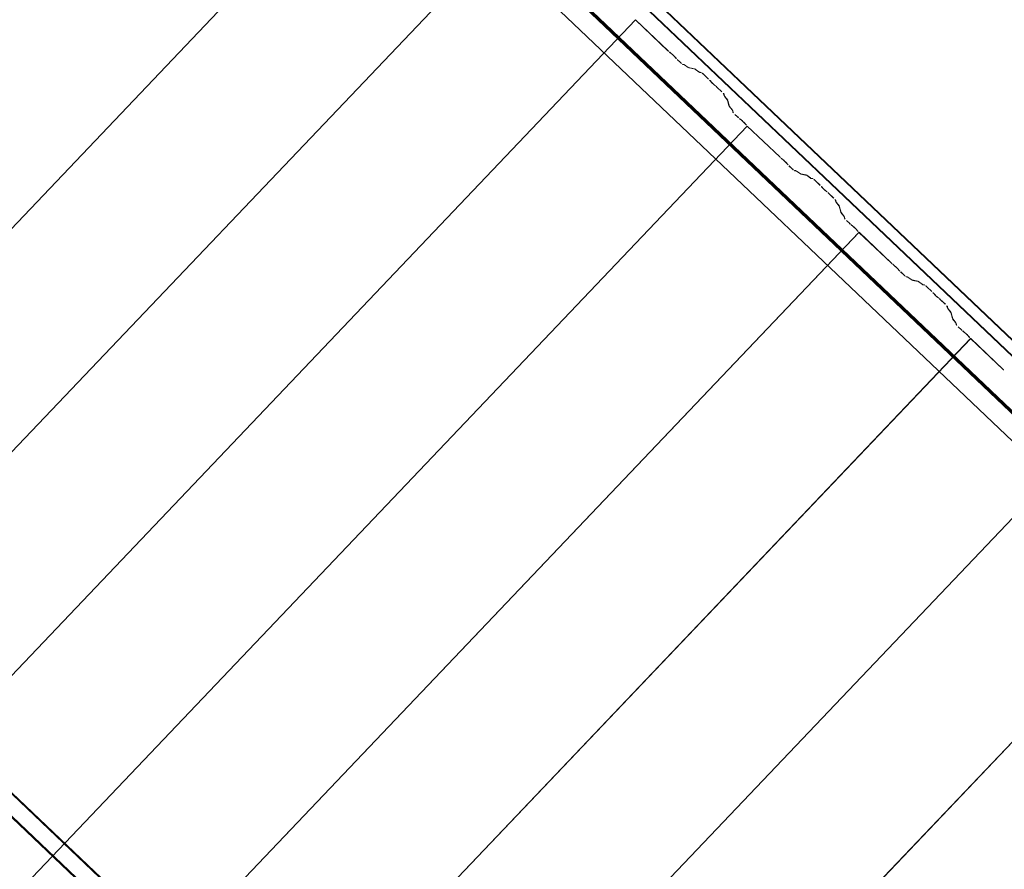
# Model space of a CAD drawing. Header units: metres. Extents: x 32343131.6 to 32343183.7, y 5699223.3 to 5699275.1.
# Tile 99 of 190: x 32343148.5 to 32343150.9, y 5699271.4 to 5699273.5. Entities that reach past the tile are written whole.
import ezdxf

# ---------------------------------------------------------------- set-up
doc = ezdxf.new("R2010")
doc.units = ezdxf.units.M
doc.layers.add('0-1', color=7, linetype='Continuous', lineweight=5)
for name, color, linetype, lineweight, true_color in [('A-ROOF-1', 7, 'Continuous', 5, 0xcccccc), ('E-POWR-CNDT-1', 5, 'Continuous', 70, 0x0000ff), ('S-BEAM-1', 7, 'Continuous', 5, 0xcccccc)]:
    doc.layers.add(name, color=color, linetype=linetype, lineweight=lineweight, true_color=true_color)

# ---------------------------------------------------------------- blocks, each defined once
blk = doc.blocks.new('HEB Träger - 3046107-TGA_190_LP5_GR_DA-TGA-01_G_')
at = {"layer": 'S-BEAM-1'}
for p, q in [((104.2451, -9.5108), (69.4692, 23.5744)), ((104.2467, -9.5092), (69.4707, 23.576)), ((69.4422, 23.5461), (104.2182, -9.5391)), ((104.2167, -9.5408), (69.4407, 23.5444))]:
    blk.add_line(p, q, dxfattribs=at)
blk = doc.blocks.new('Wasserleitblech - Wasserleitblech-3545865-TGA_190_LP5_GR_DA-TGA-01_G_')
at = {"layer": 'A-ROOF-1'}
for p, q in [((105.953, -7.7157), (71.177, 25.3695)), ((71.1777, 25.3702), (105.9537, -7.715)), ((105.9336, -7.7361), (71.1576, 25.3491)), ((105.9341, -7.7355), (71.1582, 25.3497)), ((73.9117, 22.5227), (71.0546, 25.2408)), ((73.9117, 22.5227), (71.0546, 25.2408))]:
    blk.add_line(p, q, dxfattribs=at)
blk = doc.blocks.new('ARC_190_LPX_FM_Stellplätze_rvt-1-TGA_190_LP5_GR_DA-TGA-01_G_')
at = {"layer": 'S-BEAM-1'}
for p, q in [((32343141.1795, 5699265.3053), (32343149.4418, 5699273.9898)), ((32343141.1795, 5699265.3053), (32343149.4418, 5699273.9898)), ((32343141.1795, 5699265.3052), (32343149.4417, 5699273.9897)), ((32343141.1795, 5699265.3052), (32343149.4417, 5699273.9897)), ((32343141.4511, 5699265.0467), (32343149.7134, 5699273.7312)), ((32343141.4511, 5699265.0467), (32343149.7134, 5699273.7312)), ((32343141.4512, 5699265.0468), (32343149.7135, 5699273.7313)), ((32343141.4512, 5699265.0468), (32343149.7135, 5699273.7313)), ((32343141.7228, 5699264.7882), (32343149.9851, 5699273.4727)), ((32343141.7228, 5699264.7882), (32343149.9851, 5699273.4727)), ((32343141.7229, 5699264.7883), (32343149.9852, 5699273.4728)), ((32343141.7229, 5699264.7883), (32343149.9852, 5699273.4728)), ((32343149.9851, 5699273.4727), (32343149.9852, 5699273.4728)), ((32343149.9852, 5699273.4728), (32343149.9851, 5699273.4727)), ((32343150.0639, 5699273.3978), (32343149.9851, 5699273.4727)), ((32343149.9852, 5699273.4728), (32343150.064, 5699273.3978)), ((32343150.0672, 5699273.395), (32343150.072, 5699273.3912)), ((32343150.0727, 5699273.3904), (32343150.0679, 5699273.3942)), ((32343150.0828, 5699273.38), (32343150.0788, 5699273.3846)), ((32343150.0796, 5699273.3839), (32343150.0837, 5699273.3794)), ((32343150.0941, 5699273.3691), (32343150.0865, 5699273.3762)), ((32343150.0866, 5699273.3763), (32343150.0941, 5699273.3692)), ((32343150.0988, 5699273.3654), (32343150.1032, 5699273.3645)), ((32343150.1043, 5699273.3635), (32343150.0998, 5699273.3644)), ((32343150.1042, 5699273.3639), (32343150.1134, 5699273.3573)), ((32343150.1143, 5699273.3564), (32343150.1051, 5699273.363)), ((32343150.1142, 5699273.3568), (32343150.1287, 5699273.3539)), ((32343150.1297, 5699273.3528), (32343150.1153, 5699273.3558)), ((32343150.1297, 5699273.3533), (32343150.1389, 5699273.3466)), ((32343150.1398, 5699273.3457), (32343150.1305, 5699273.3524)), ((32343150.1397, 5699273.3462), (32343150.1446, 5699273.3452)), ((32343150.1457, 5699273.3441), (32343150.1407, 5699273.3451)), ((32343150.1626, 5699273.3286), (32343150.1503, 5699273.3404)), ((32343150.1504, 5699273.3405), (32343150.1627, 5699273.3287)), ((32343150.1678, 5699273.3229), (32343150.1661, 5699273.3251)), ((32343150.167, 5699273.3243), (32343150.1688, 5699273.3221)), ((32343150.176, 5699273.3152), (32343150.1783, 5699273.3136)), ((32343150.1791, 5699273.3126), (32343150.1768, 5699273.3143)), ((32343150.1829, 5699273.3095), (32343150.1953, 5699273.2978)), ((32343150.1952, 5699273.2977), (32343150.1829, 5699273.3094)), ((32343150.2004, 5699273.2884), (32343150.1992, 5699273.2932)), ((32343150.2003, 5699273.2922), (32343150.2015, 5699273.2874)), ((32343150.2082, 5699273.2785), (32343150.201, 5699273.2874)), ((32343150.202, 5699273.2866), (32343150.2091, 5699273.2777)), ((32343150.2123, 5699273.2635), (32343150.2087, 5699273.2778)), ((32343150.2097, 5699273.2767), (32343150.2134, 5699273.2624)), ((32343150.22, 5699273.2536), (32343150.2129, 5699273.2625)), ((32343150.2139, 5699273.2617), (32343150.221, 5699273.2528)), ((32343150.2217, 5699273.2485), (32343150.2206, 5699273.2528)), ((32343150.2216, 5699273.2518), (32343150.2228, 5699273.2474)), ((32343150.2342, 5699273.2358), (32343150.2267, 5699273.2429)), ((32343150.2268, 5699273.243), (32343150.2343, 5699273.2359)), ((32343150.2375, 5699273.2331), (32343150.2422, 5699273.2293)), ((32343150.2429, 5699273.2285), (32343150.2382, 5699273.2323)), ((32343150.2531, 5699273.2181), (32343150.2491, 5699273.2226)), ((32343150.2499, 5699273.222), (32343150.2539, 5699273.2174)), ((32343141.9945, 5699264.5297), (32343150.2568, 5699273.2143)), ((32343141.9945, 5699264.5297), (32343150.2568, 5699273.2143)), ((32343141.9946, 5699264.5298), (32343150.2569, 5699273.2144)), ((32343141.9946, 5699264.5298), (32343150.2569, 5699273.2144)), ((32343150.2568, 5699273.2143), (32343150.2569, 5699273.2144)), ((32343150.2569, 5699273.2144), (32343150.2568, 5699273.2143)), ((32343150.3356, 5699273.1393), (32343150.2568, 5699273.2143)), ((32343150.2569, 5699273.2144), (32343150.3357, 5699273.1394)), ((32343150.3389, 5699273.1366), (32343150.3436, 5699273.1328)), ((32343150.3443, 5699273.132), (32343150.3396, 5699273.1358)), ((32343150.3545, 5699273.1216), (32343150.3505, 5699273.1261)), ((32343150.3513, 5699273.1255), (32343150.3553, 5699273.1209)), ((32343150.3657, 5699273.1106), (32343150.3582, 5699273.1178)), ((32343150.3583, 5699273.1179), (32343150.3658, 5699273.1107)), ((32343150.3704, 5699273.1069), (32343150.3749, 5699273.106)), ((32343150.376, 5699273.105), (32343150.3715, 5699273.1059)), ((32343150.3759, 5699273.1055), (32343150.3851, 5699273.0988)), ((32343150.386, 5699273.0979), (32343150.3768, 5699273.1045)), ((32343150.3859, 5699273.0983), (32343150.4004, 5699273.0954)), ((32343150.4014, 5699273.0944), (32343150.387, 5699273.0973)), ((32343150.4014, 5699273.0948), (32343150.4106, 5699273.0882)), ((32343150.4114, 5699273.0872), (32343150.4022, 5699273.0939)), ((32343150.4114, 5699273.0877), (32343150.4163, 5699273.0867)), ((32343150.4174, 5699273.0857), (32343150.4124, 5699273.0867)), ((32343150.4343, 5699273.0702), (32343150.422, 5699273.0819)), ((32343150.4221, 5699273.082), (32343150.4344, 5699273.0703)), ((32343150.4395, 5699273.0644), (32343150.4377, 5699273.0666)), ((32343150.4387, 5699273.0658), (32343150.4405, 5699273.0636)), ((32343150.4477, 5699273.0568), (32343150.4499, 5699273.0551)), ((32343150.4508, 5699273.0542), (32343150.4485, 5699273.0558)), ((32343150.4669, 5699273.0392), (32343150.4545, 5699273.0509)), ((32343150.4546, 5699273.051), (32343150.467, 5699273.0393)), ((32343150.4721, 5699273.0299), (32343150.4709, 5699273.0348)), ((32343150.4719, 5699273.0338), (32343150.4732, 5699273.0289)), ((32343150.4798, 5699273.0201), (32343150.4727, 5699273.0289)), ((32343150.4737, 5699273.0281), (32343150.4808, 5699273.0192)), ((32343150.484, 5699273.005), (32343150.4803, 5699273.0193)), ((32343150.4814, 5699273.0183), (32343150.4851, 5699273.004)), ((32343150.4917, 5699272.9951), (32343150.4846, 5699273.004)), ((32343150.4856, 5699273.0032), (32343150.4927, 5699272.9943)), ((32343150.4934, 5699272.99), (32343150.4922, 5699272.9944)), ((32343150.4933, 5699272.9934), (32343150.4945, 5699272.989)), ((32343150.4984, 5699272.9845), (32343150.506, 5699272.9774)), ((32343150.5059, 5699272.9773), (32343150.4984, 5699272.9844)), ((32343142.2662, 5699264.2713), (32343150.5285, 5699272.9558)), ((32343142.2662, 5699264.2713), (32343150.5285, 5699272.9558)), ((32343142.2663, 5699264.2714), (32343150.5286, 5699272.9559)), ((32343142.2663, 5699264.2714), (32343150.5286, 5699272.9559)), ((32343150.5091, 5699272.9746), (32343150.5139, 5699272.9708)), ((32343150.5146, 5699272.97), (32343150.5098, 5699272.9738)), ((32343150.5248, 5699272.9596), (32343150.5207, 5699272.9641)), ((32343150.5216, 5699272.9635), (32343150.5256, 5699272.9589)), ((32343150.5285, 5699272.9558), (32343150.5286, 5699272.9559)), ((32343150.5286, 5699272.9559), (32343150.5285, 5699272.9558)), ((32343150.6073, 5699272.8808), (32343150.5285, 5699272.9558)), ((32343150.5286, 5699272.9559), (32343150.6074, 5699272.8809)), ((32343150.6106, 5699272.8781), (32343150.6153, 5699272.8743)), ((32343150.616, 5699272.8735), (32343150.6113, 5699272.8773)), ((32343150.6262, 5699272.8631), (32343150.6222, 5699272.8676)), ((32343150.623, 5699272.867), (32343150.627, 5699272.8624)), ((32343150.6374, 5699272.8521), (32343150.6299, 5699272.8593)), ((32343150.63, 5699272.8594), (32343150.6375, 5699272.8522)), ((32343150.6421, 5699272.8485), (32343150.6466, 5699272.8476)), ((32343150.6476, 5699272.8465), (32343150.6432, 5699272.8474)), ((32343150.6476, 5699272.847), (32343150.6568, 5699272.8403)), ((32343150.6577, 5699272.8394), (32343150.6484, 5699272.8461)), ((32343150.6576, 5699272.8399), (32343150.6721, 5699272.8369)), ((32343150.6731, 5699272.8359), (32343150.6586, 5699272.8388)), ((32343150.6731, 5699272.8363), (32343150.6823, 5699272.8297)), ((32343150.6831, 5699272.8288), (32343150.6739, 5699272.8354)), ((32343150.6831, 5699272.8292), (32343150.688, 5699272.8282)), ((32343150.6891, 5699272.8272), (32343150.6841, 5699272.8282)), ((32343150.706, 5699272.8117), (32343150.6937, 5699272.8234)), ((32343150.6938, 5699272.8235), (32343150.7061, 5699272.8118)), ((32343150.7112, 5699272.8059), (32343150.7094, 5699272.8081)), ((32343150.7104, 5699272.8073), (32343150.7122, 5699272.8051)), ((32343150.7193, 5699272.7983), (32343150.7216, 5699272.7966)), ((32343150.7225, 5699272.7957), (32343150.7202, 5699272.7974)), ((32343150.7385, 5699272.7807), (32343150.7262, 5699272.7924)), ((32343150.7263, 5699272.7925), (32343150.7386, 5699272.7808)), ((32343150.7438, 5699272.7714), (32343150.7425, 5699272.7763)), ((32343150.7436, 5699272.7753), (32343150.7449, 5699272.7704)), ((32343150.7515, 5699272.7616), (32343150.7444, 5699272.7704)), ((32343150.7454, 5699272.7696), (32343150.7525, 5699272.7608)), ((32343150.7557, 5699272.7465), (32343150.752, 5699272.7608)), ((32343150.7531, 5699272.7598), (32343150.7568, 5699272.7455)), ((32343150.7634, 5699272.7367), (32343150.7563, 5699272.7455)), ((32343150.7573, 5699272.7447), (32343150.7644, 5699272.7358)), ((32343150.7651, 5699272.7315), (32343150.7639, 5699272.7359)), ((32343150.765, 5699272.7349), (32343150.7661, 5699272.7305)), ((32343150.7776, 5699272.7188), (32343150.77, 5699272.726)), ((32343150.7701, 5699272.7261), (32343150.7777, 5699272.7189)), ((32343150.7808, 5699272.7161), (32343150.7856, 5699272.7123)), ((32343142.5379, 5699264.0128), (32343150.8002, 5699272.6973)), ((32343142.5379, 5699264.0128), (32343150.8002, 5699272.6973)), ((32343142.538, 5699264.0129), (32343150.8003, 5699272.6974)), ((32343142.538, 5699264.0129), (32343150.8003, 5699272.6974)), ((32343150.7863, 5699272.7115), (32343150.7815, 5699272.7153)), ((32343150.7965, 5699272.7011), (32343150.7924, 5699272.7057)), ((32343150.7933, 5699272.705), (32343150.7973, 5699272.7004)), ((32343150.8002, 5699272.6973), (32343150.8003, 5699272.6974)), ((32343150.8003, 5699272.6974), (32343150.8002, 5699272.6973)), ((32343150.879, 5699272.6223), (32343150.8002, 5699272.6973)), ((32343150.8003, 5699272.6974), (32343150.8791, 5699272.6224)), ((32343142.8096, 5699263.7543), (32343151.0719, 5699272.4388)), ((32343142.8096, 5699263.7543), (32343151.0719, 5699272.4388)), ((32343142.8097, 5699263.7544), (32343151.0719, 5699272.4389)), ((32343142.8097, 5699263.7544), (32343151.0719, 5699272.4389)), ((32343143.0813, 5699263.4958), (32343151.3435, 5699272.1804)), ((32343143.0813, 5699263.4958), (32343151.3435, 5699272.1804)), ((32343143.0814, 5699263.4959), (32343151.3436, 5699272.1804)), ((32343143.0814, 5699263.4959), (32343151.3436, 5699272.1804))]:
    blk.add_line(p, q, dxfattribs=at)
for centre, major_axis, ratio, start_param, end_param in [((32343150.0644, 5699273.3982), (-0.00543, 0.00517), 0.087156, 1.570796, 2.355303), ((32343150.0644, 5699273.3982), (-0.00435, 0.00414), 0.087156, 1.570796, 2.355301), ((32343150.0755, 5699273.3872), (-0.00543, 0.00517), 0.087156, 3.92788, 5.496895), ((32343150.0755, 5699273.3872), (-0.00435, 0.00414), 0.087156, 3.927883, 5.496898), ((32343150.087, 5699273.3767), (-0.00543, 0.00517), 0.087156, 0.786292, 1.570796), ((32343150.087, 5699273.3767), (-0.00435, 0.00414), 0.087156, 0.78629, 1.570796), ((32343150.0945, 5699273.3696), (-0.00435, 0.00414), 0.087155, 1.570797, 3.003602), ((32343150.0945, 5699273.3696), (-0.00543, 0.00517), 0.087155, 1.570797, 3.003605), ((32343150.1085, 5699273.3593), (-0.00543, 0.00517), 0.087155, 5.711273, 6.145197), ((32343150.1085, 5699273.3593), (-0.00435, 0.00414), 0.087155, 5.711273, 6.145195), ((32343150.11, 5699273.361), (-0.00435, 0.00414), 0.087156, 2.56968, 3.00361), ((32343150.11, 5699273.361), (-0.00543, 0.00517), 0.087156, 2.569678, 3.003604), ((32343150.134, 5699273.3487), (-0.00543, 0.00517), 0.087156, 5.711273, 6.145197), ((32343150.134, 5699273.3487), (-0.00435, 0.00414), 0.087156, 5.711273, 6.145193), ((32343150.1354, 5699273.3503), (-0.00435, 0.00414), 0.087156, 2.569681, 3.003601), ((32343150.1354, 5699273.3503), (-0.00543, 0.00517), 0.087156, 2.569681, 3.003604), ((32343150.1499, 5699273.34), (-0.00543, 0.00517), 0.087155, 4.712389, 6.145197), ((32343150.1499, 5699273.34), (-0.00435, 0.00414), 0.087155, 4.71239, 6.145195), ((32343150.1623, 5699273.3283), (-0.00435, 0.00414), 0.087156, 3.74101, 4.712389), ((32343150.1623, 5699273.3283), (-0.00543, 0.00517), 0.087156, 3.741008, 4.712389), ((32343150.1726, 5699273.3189), (-0.00543, 0.00517), 0.087155, 0.599418, 2.542176), ((32343150.1726, 5699273.3189), (-0.00435, 0.00414), 0.087155, 0.599418, 2.542177), ((32343150.1825, 5699273.309), (-0.00543, 0.00517), 0.087156, 4.712389, 5.683768), ((32343150.1825, 5699273.309), (-0.00435, 0.00414), 0.087156, 4.712389, 5.683766), ((32343150.1948, 5699273.2973), (-0.00435, 0.00414), 0.087156, 3.279581, 4.712389), ((32343150.1948, 5699273.2973), (-0.00543, 0.00517), 0.087156, 3.279582, 4.712389), ((32343150.2059, 5699273.2833), (-0.00543, 0.00517), 0.087156, 0.137983, 0.571912), ((32343150.2059, 5699273.2833), (-0.00435, 0.00414), 0.087155, 0.137989, 0.571911), ((32343150.2043, 5699273.2818), (-0.00435, 0.00414), 0.087156, 3.279581, 3.713507), ((32343150.2043, 5699273.2818), (-0.00543, 0.00517), 0.087156, 3.279585, 3.713505), ((32343150.2178, 5699273.2584), (-0.00543, 0.00517), 0.087156, 0.137987, 0.571912), ((32343150.2178, 5699273.2584), (-0.00435, 0.00414), 0.087156, 0.137988, 0.571906), ((32343150.2162, 5699273.2569), (-0.00435, 0.00414), 0.087156, 3.279582, 3.713505), ((32343150.2162, 5699273.2569), (-0.00543, 0.00517), 0.087156, 3.279577, 3.713505), ((32343150.2271, 5699273.2434), (-0.00543, 0.00517), 0.087156, 0.13799, 1.570796), ((32343150.2271, 5699273.2434), (-0.00435, 0.00414), 0.087156, 0.137988, 1.570796), ((32343150.2346, 5699273.2362), (-0.00543, 0.00517), 0.087155, 1.570796, 2.355303), ((32343150.2346, 5699273.2362), (-0.00435, 0.00414), 0.087156, 1.570796, 2.355302), ((32343150.2457, 5699273.2253), (-0.00543, 0.00517), 0.087156, 3.927882, 5.496895), ((32343150.2457, 5699273.2253), (-0.00435, 0.00414), 0.087156, 3.927883, 5.496895), ((32343150.2572, 5699273.2147), (-0.00543, 0.00517), 0.087156, 0.786291, 1.570796), ((32343150.2572, 5699273.2147), (-0.00435, 0.00414), 0.087156, 0.78629, 1.570796), ((32343150.3361, 5699273.1397), (-0.00543, 0.00517), 0.087156, 1.570796, 2.355303), ((32343150.3361, 5699273.1397), (-0.00435, 0.00414), 0.087156, 1.570797, 2.355298), ((32343150.3472, 5699273.1288), (-0.00543, 0.00517), 0.087156, 3.927881, 5.496895), ((32343150.3472, 5699273.1288), (-0.00435, 0.00414), 0.087156, 3.927883, 5.496898), ((32343150.3587, 5699273.1182), (-0.00543, 0.00517), 0.087156, 0.786288, 1.570796), ((32343150.3587, 5699273.1182), (-0.00435, 0.00414), 0.087156, 0.78629, 1.570796), ((32343150.3662, 5699273.1111), (-0.00543, 0.00517), 0.087156, 1.570797, 3.003604), ((32343150.3662, 5699273.1111), (-0.00435, 0.00414), 0.087156, 1.570796, 3.003598), ((32343150.3802, 5699273.1009), (-0.00543, 0.00517), 0.087156, 5.711274, 6.145196), ((32343150.3802, 5699273.1009), (-0.00435, 0.00414), 0.087156, 5.711273, 6.145193), ((32343150.3816, 5699273.1025), (-0.00435, 0.00414), 0.087156, 2.569681, 3.003602), ((32343150.3816, 5699273.1025), (-0.00543, 0.00517), 0.087156, 2.569682, 3.003604), ((32343150.4057, 5699273.0902), (-0.00543, 0.00517), 0.087156, 5.711274, 6.145196), ((32343150.4057, 5699273.0902), (-0.00435, 0.00414), 0.087155, 5.711273, 6.145193), ((32343150.4071, 5699273.0918), (-0.00435, 0.00414), 0.087155, 2.569681, 3.003601), ((32343150.4071, 5699273.0918), (-0.00543, 0.00517), 0.087156, 2.569681, 3.003604), ((32343150.4216, 5699273.0815), (-0.00543, 0.00517), 0.087156, 4.712389, 6.145196), ((32343150.4216, 5699273.0815), (-0.00435, 0.00414), 0.087156, 4.712389, 6.145193), ((32343150.434, 5699273.0698), (-0.00435, 0.00414), 0.087156, 3.74101, 4.712389), ((32343150.434, 5699273.0698), (-0.00543, 0.00517), 0.087156, 3.741011, 4.712389), ((32343150.4443, 5699273.0604), (-0.00543, 0.00517), 0.087156, 0.599418, 2.542175), ((32343150.4443, 5699273.0604), (-0.00435, 0.00414), 0.087156, 0.599417, 2.542179), ((32343150.4542, 5699273.0505), (-0.00543, 0.00517), 0.087156, 4.712389, 5.683768), ((32343150.4542, 5699273.0505), (-0.00435, 0.00414), 0.087156, 4.712389, 5.683768), ((32343150.4665, 5699273.0388), (-0.00435, 0.00414), 0.087156, 3.279581, 4.712389), ((32343150.4665, 5699273.0388), (-0.00543, 0.00517), 0.087156, 3.279579, 4.712389), ((32343150.4775, 5699273.0248), (-0.00543, 0.00517), 0.087155, 0.137992, 0.571912), ((32343150.4775, 5699273.0248), (-0.00435, 0.00414), 0.087155, 0.137989, 0.571912), ((32343150.476, 5699273.0233), (-0.00435, 0.00414), 0.087156, 3.279581, 3.713506), ((32343150.476, 5699273.0233), (-0.00543, 0.00517), 0.087156, 3.279584, 3.713505), ((32343150.4894, 5699272.9999), (-0.00543, 0.00517), 0.087156, 0.137987, 0.571912), ((32343150.4894, 5699272.9999), (-0.00435, 0.00414), 0.087156, 0.137989, 0.571908), ((32343150.4879, 5699272.9984), (-0.00435, 0.00414), 0.087156, 3.279581, 3.713507), ((32343150.4879, 5699272.9984), (-0.00543, 0.00517), 0.087156, 3.279581, 3.713505), ((32343150.4988, 5699272.9849), (-0.00543, 0.00517), 0.087156, 0.137989, 1.570796), ((32343150.4988, 5699272.9849), (-0.00435, 0.00414), 0.087156, 0.137988, 1.570796), ((32343150.5063, 5699272.9778), (-0.00543, 0.00517), 0.087155, 1.570797, 2.355303), ((32343150.5063, 5699272.9778), (-0.00435, 0.00414), 0.087155, 1.570797, 2.3553), ((32343150.5174, 5699272.9668), (-0.00543, 0.00517), 0.087156, 3.927882, 5.496895), ((32343150.5174, 5699272.9668), (-0.00435, 0.00414), 0.087156, 3.927882, 5.496898), ((32343150.5289, 5699272.9563), (-0.00543, 0.00517), 0.087156, 0.786291, 1.570796), ((32343150.5289, 5699272.9563), (-0.00435, 0.00414), 0.087156, 0.78629, 1.570796), ((32343150.6078, 5699272.8813), (-0.00543, 0.00517), 0.087156, 1.570797, 2.355303), ((32343150.6078, 5699272.8813), (-0.00435, 0.00414), 0.087156, 1.570796, 2.355298), ((32343150.6188, 5699272.8703), (-0.00543, 0.00517), 0.087156, 3.92788, 5.496895), ((32343150.6188, 5699272.8703), (-0.00435, 0.00414), 0.087156, 3.927882, 5.496898), ((32343150.6304, 5699272.8598), (-0.00543, 0.00517), 0.087156, 0.786291, 1.570796), ((32343150.6304, 5699272.8598), (-0.00435, 0.00414), 0.087156, 0.78629, 1.570796), ((32343150.6379, 5699272.8526), (-0.00543, 0.00517), 0.087156, 1.570797, 3.003604), ((32343150.6379, 5699272.8526), (-0.00435, 0.00414), 0.087156, 1.570797, 3.003607), ((32343150.6519, 5699272.8424), (-0.00543, 0.00517), 0.087156, 5.711274, 6.145196), ((32343150.6519, 5699272.8424), (-0.00435, 0.00414), 0.087156, 5.711273, 6.145193), ((32343150.6533, 5699272.844), (-0.00435, 0.00414), 0.087156, 2.569681, 3.0036), ((32343150.6533, 5699272.844), (-0.00543, 0.00517), 0.087156, 2.56968, 3.003604), ((32343150.6774, 5699272.8317), (-0.00543, 0.00517), 0.087156, 5.711274, 6.145196), ((32343150.6774, 5699272.8317), (-0.00435, 0.00414), 0.087155, 5.711273, 6.145195), ((32343150.6788, 5699272.8334), (-0.00435, 0.00414), 0.087156, 2.569681, 3.003603), ((32343150.6788, 5699272.8334), (-0.00543, 0.00517), 0.087156, 2.569681, 3.003604), ((32343150.6933, 5699272.823), (-0.00543, 0.00517), 0.087156, 4.712389, 6.145196), ((32343150.6933, 5699272.823), (-0.00435, 0.00414), 0.087156, 4.712389, 6.145195), ((32343150.7056, 5699272.8113), (-0.00435, 0.00414), 0.087156, 3.74101, 4.712389), ((32343150.7056, 5699272.8113), (-0.00543, 0.00517), 0.087156, 3.74101, 4.712389), ((32343150.716, 5699272.8019), (-0.00543, 0.00517), 0.087156, 0.599418, 2.542175), ((32343150.716, 5699272.8019), (-0.00435, 0.00414), 0.087156, 0.599417, 2.542176), ((32343150.7259, 5699272.7921), (-0.00543, 0.00517), 0.087156, 4.712389, 5.683768), ((32343150.7259, 5699272.7921), (-0.00435, 0.00414), 0.087156, 4.712389, 5.683767), ((32343150.7382, 5699272.7803), (-0.00435, 0.00414), 0.087156, 3.279581, 4.712389), ((32343150.7382, 5699272.7803), (-0.00543, 0.00517), 0.087156, 3.279579, 4.712389), ((32343150.7492, 5699272.7664), (-0.00543, 0.00517), 0.087155, 0.13799, 0.571912), ((32343150.7492, 5699272.7664), (-0.00435, 0.00414), 0.087156, 0.137989, 0.571911), ((32343150.7477, 5699272.7648), (-0.00435, 0.00414), 0.087156, 3.279581, 3.713505), ((32343150.7477, 5699272.7648), (-0.00543, 0.00517), 0.087156, 3.279583, 3.713505), ((32343150.7611, 5699272.7414), (-0.00543, 0.00517), 0.087156, 0.137988, 0.571912), ((32343150.7611, 5699272.7414), (-0.00435, 0.00414), 0.087156, 0.137989, 0.57191), ((32343150.7596, 5699272.7399), (-0.00435, 0.00414), 0.087156, 3.279581, 3.713507), ((32343150.7596, 5699272.7399), (-0.00543, 0.00517), 0.087156, 3.279583, 3.713505), ((32343150.7705, 5699272.7264), (-0.00543, 0.00517), 0.087156, 0.137989, 1.570796), ((32343150.7705, 5699272.7264), (-0.00435, 0.00414), 0.087156, 0.137989, 1.570796), ((32343150.778, 5699272.7193), (-0.00543, 0.00517), 0.087155, 1.570797, 2.355303), ((32343150.778, 5699272.7193), (-0.00435, 0.00414), 0.087155, 1.570797, 2.355304), ((32343150.7891, 5699272.7083), (-0.00543, 0.00517), 0.087155, 3.927883, 5.496896), ((32343150.7891, 5699272.7083), (-0.00435, 0.00414), 0.087155, 3.927883, 5.496898), ((32343150.8006, 5699272.6978), (-0.00543, 0.00517), 0.087156, 0.786286, 1.570796), ((32343150.8006, 5699272.6978), (-0.00435, 0.00414), 0.087156, 0.78629, 1.570796), ((32343150.8794, 5699272.6228), (-0.00543, 0.00517), 0.087156, 1.570796, 2.355303), ((32343150.8794, 5699272.6228), (-0.00435, 0.00414), 0.087156, 1.570796, 2.355303)]:
    blk.add_ellipse(centre, major_axis=major_axis, ratio=ratio, start_param=start_param, end_param=end_param, dxfattribs=at)
at = {"layer": 'A-ROOF-1'}
blk.add_blockref('Wasserleitblech - Wasserleitblech-3545865-TGA_190_LP5_GR_DA-TGA-01_G_', (32343077.7673, 5699249.1855), dxfattribs=at)
at = {"layer": 'S-BEAM-1'}
blk.add_blockref('HEB Träger - 3046107-TGA_190_LP5_GR_DA-TGA-01_G_', (32343077.7673, 5699249.1855), dxfattribs=at)

msp = doc.modelspace()

# ---------------------------------------------------------------- linework, layer by layer
at = {"layer": 'E-POWR-CNDT-1'}
msp.add_line((32343157.49451, 5699266.24454), (32343148.86361, 5699274.45581), dxfattribs=at)

# ---------------------------------------------------------------- block references
at = {"layer": '0-1'}
msp.add_blockref('ARC_190_LPX_FM_Stellplätze_rvt-1-TGA_190_LP5_GR_DA-TGA-01_G_', (0, 0), dxfattribs=at)

doc.saveas('drawing.dxf')
